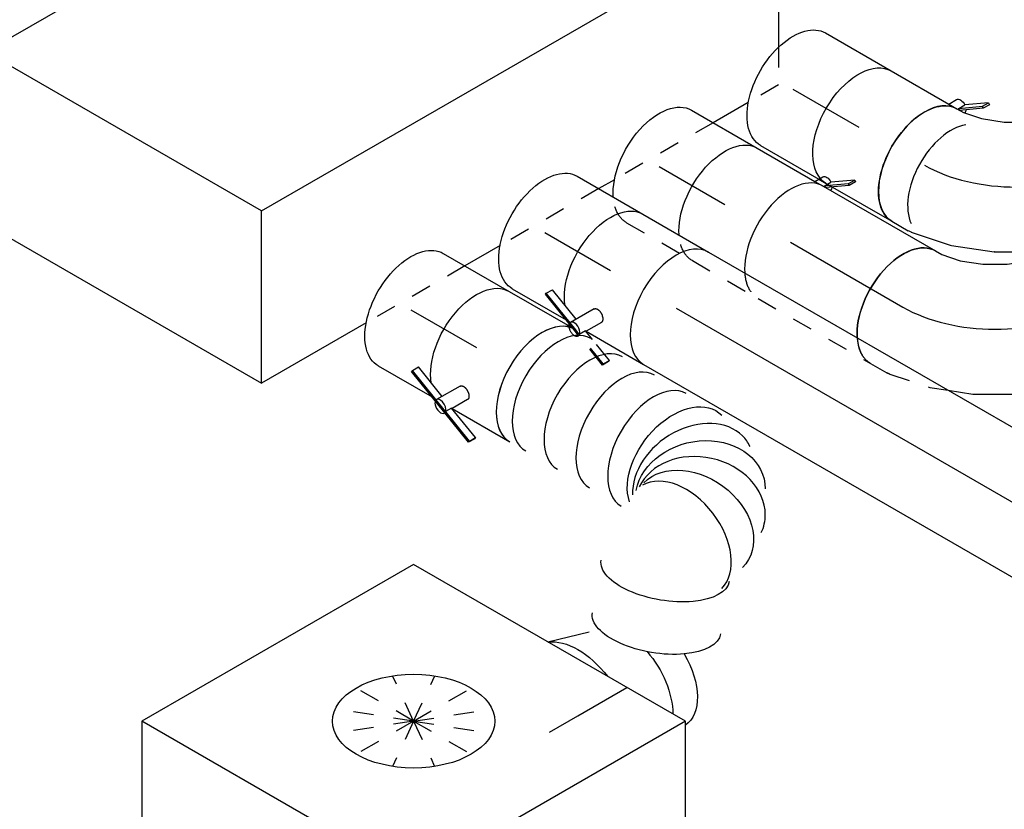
# Model space of a CAD drawing. Extents: x -257677 to 221252, y -185516 to 120782.
# Tile 5 of 171: x -97896 to -96683, y -10020 to -9047. Entities that reach past the tile are written whole.
import ezdxf
from ezdxf.enums import TextEntityAlignment as Align
from ezdxf.lldxf.tags import DXFTag

# ---------------------------------------------------------------- set-up
doc = ezdxf.new("R2010")
doc.units = 0
doc.header["$LTSCALE"] = 50
doc.linetypes.add('STREEPJES', pattern=[0.1, 0.05, -0.05])
doc.layers.get('0').update_dxf_attribs({"linetype": 'CONTINUOUS'})
for name, color, linetype in [('WL570---_RETOUR', 112, 'CONTINUOUS'), ('WL570---_RETOUR_HL', 8, 'CONTINUOUS'), ('WL570---_TOEVOER_RST', 2, 'CONTINUOUS'), ('WL570---_TOEVOER_RST_HL', 1, 'CONTINUOUS'), ('WL5911--_D', 2, 'CONTINUOUS'), ('WM570---_RETOUR_PR', 1, 'CONTINUOUS'), ('WM570---_TOEVOER_RST_PR', 1, 'CONTINUOUS')]:
    doc.layers.add(name, color=color, linetype=linetype)
doc.styles.add('BURO-018', font='ARIAL.TTF', dxfattribs={"height": 63})
doc.styles.add('BURO-025', font='ARIAL.TTF', dxfattribs={"height": 125})
tags = doc.linetypes.add('CENTER2', pattern=[28.575, 19.05, -3.175, 3.175, -3.175]).pattern_tags.tags
tags[10:11] = [DXFTag(74, 4), DXFTag(75, 0), DXFTag(340, '0'), DXFTag(46, 1.0), DXFTag(50, 0.0), DXFTag(44, 0.0), DXFTag(45, 0.0)]
tags[8:9] = [DXFTag(74, 4), DXFTag(75, 0), DXFTag(340, '0'), DXFTag(46, 1.0), DXFTag(50, 0.0), DXFTag(44, 0.0), DXFTag(45, 0.0)]
tags[6:7] = [DXFTag(74, 4), DXFTag(75, 0), DXFTag(340, '0'), DXFTag(46, 1.0), DXFTag(50, 0.0), DXFTag(44, 0.0), DXFTag(45, 0.0)]
tags[4:5] = [DXFTag(74, 4), DXFTag(75, 0), DXFTag(340, '0'), DXFTag(46, 1.0), DXFTag(50, 0.0), DXFTag(44, 0.0), DXFTag(45, 0.0)]

# ---------------------------------------------------------------- blocks, each defined once
blk = doc.blocks.new('*U2007')
at = {"color": 0, "ltscale": 10}
for p, q in [((-8.5, 145.3, -7140.9), (-4, 153.1, -7140.9)), ((-24.2, 127.6, -7140.9), (-8.5, 145.3, -7140.9)), ((-46.2, 109.9, -7140.9), (-24.2, 127.6, -7140.9)), ((-72, 95, -7140.9), (-46.2, 109.9, -7140.9)), ((-98.4, 84.7, -7140.9), (-72, 95, -7140.9)), ((-130.6, 80, -7140.9), (-121.5, 80, -7140.9)), ((-121.5, 80, -7140.9), (-98.4, 84.7, -7140.9)), ((44.5, -22.5, -7140.9), (63.1, -7.6, -7140.9)), ((-2.6, -49.7, -7140.9), (44.4, -22.6, -7140.9)), ((44.5, -22.5, -7140.9), (44.4, -22.6, -7140.9)), ((-52.5, -69.1, -7140.9), (-2.8, -49.8, -7140.9)), ((-2.6, -49.7, -7140.9), (-2.8, -49.8, -7140.9)), ((-103.4, -79.6, -7140.9), (-53.8, -69.4, -7140.9)), ((-53.8, -69.4, -7140.9), (-52.5, -69.1, -7140.9)), ((-130.6, -80, -7140.9), (-107.4, -80, -7140.9))]:
    blk.add_line(p, q, dxfattribs=at)
at = {"color": 8, "linetype": 'STREEPJES', "ltscale": 10}
for p, q in [((123, 53, -7140.9), (134.6, 73.1, -7140.9)), ((87, 11.8, -7140.9), (120.6, 49.7, -7140.9)), ((63.1, -7.6, -7140.9), (86.1, 10.9, -7140.9)), ((86.1, 10.9, -7140.9), (87, 11.8, -7140.9))]:
    blk.add_line(p, q, dxfattribs=at)
at = {"color": 0, "ltscale": 10, "extrusion": (1.38778e-17, -1.20185e-16, -1)}
for centre, major_axis, ratio, start_param, end_param in [((65.3, 113.1, -7140.9), (-69.3, 40), 0.57735, 0, 2.38898), ((-130.6, 0, -7140.9), (0, -80), 0.57735, 0, 3.141593), ((-113.4, 0, -7140.9), (8.1, -79.9), 0.497511, 6.232846, 6.333525)]:
    blk.add_ellipse(centre, major_axis=major_axis, ratio=ratio, start_param=start_param, end_param=end_param, dxfattribs=at)
at = {"color": 8, "linetype": 'STREEPJES', "ltscale": 10, "extrusion": (1.38778e-17, -1.20185e-16, -1)}
for centre, major_axis, ratio, start_param, end_param in [((65.3, 113.1, -7140.9), (-69.3, 40), 0.57735, 2.38898, 3.141593), ((56.7, 98.2, -7140.9), (65.1, -47), 0.497511, 6.232846, 6.333525)]:
    blk.add_ellipse(centre, major_axis=major_axis, ratio=ratio, start_param=start_param, end_param=end_param, dxfattribs=at)
at = {"layer": 'WL570---_RETOUR_HL', "linetype": 'CENTER2'}
blk.add_ellipse((-65.3, 113.1, -7140.9), major_axis=(138.6, 80), ratio=0.57735, start_param=3.926991, end_param=5.497787, dxfattribs=at)
at = {"layer": 'WM570---_RETOUR_PR', "color": 1, "style": 'BURO-018'}
blk.add_attdef('POSNR', text='', height=90, dxfattribs=at).set_placement((0, 0), align=Align.MIDDLE)
blk = doc.blocks.new('*U2011')
at = {"color": 0, "ltscale": 10}
blk.add_line((0, 80, -7183.1), (159.8, 80, -7183.1), dxfattribs=at)
at = {"color": 8, "linetype": 'STREEPJES', "ltscale": 10}
blk.add_line((0, -80, -7183.1), (159.8, -80, -7183.1), dxfattribs=at)
at = {"color": 0, "ltscale": 10}
blk.add_ellipse((159.8, 0, -7183.1), major_axis=(0, -80), ratio=0.57735, start_param=3.141593, end_param=5.576886, dxfattribs=at)
at = {"color": 8, "linetype": 'STREEPJES', "ltscale": 10}
blk.add_ellipse((159.8, 0, -7183.1), major_axis=(0, -80), ratio=0.57735, start_param=5.576886, end_param=6.283185, dxfattribs=at)
at = {"layer": 'WL570---_RETOUR_HL', "linetype": 'CENTER2'}
blk.add_line((0, 0, -7183.1), (159.8, 0, -7183.1), dxfattribs=at)
at = {"layer": 'WM570---_RETOUR_PR', "color": 1, "style": 'BURO-018'}
blk.add_attdef('POSNR', text='', height=90, dxfattribs=at).set_placement((0, 0), align=Align.MIDDLE)
blk = doc.blocks.new('*U2012')
at = {"color": 0, "ltscale": 10}
for p, q in [((-8.5, 145.3, -7388.4), (-4, 153.1, -7388.4)), ((-24.2, 127.6, -7388.4), (-8.5, 145.3, -7388.4)), ((-46.2, 109.9, -7388.4), (-24.2, 127.6, -7388.4)), ((-72, 95, -7388.4), (-46.2, 109.9, -7388.4)), ((-98.4, 84.7, -7388.4), (-72, 95, -7388.4)), ((-130.6, 80, -7388.4), (-121.5, 80, -7388.4)), ((-121.5, 80, -7388.4), (-98.4, 84.7, -7388.4)), ((123, 53, -7388.4), (134.6, 73.1, -7388.4)), ((87, 11.8, -7388.4), (120.6, 49.7, -7388.4)), ((44.5, -22.5, -7388.4), (86.1, 10.9, -7388.4)), ((86.1, 10.9, -7388.4), (87, 11.8, -7388.4)), ((-2.6, -49.7, -7388.4), (44.4, -22.6, -7388.4)), ((44.5, -22.5, -7388.4), (44.4, -22.6, -7388.4)), ((-31.3, -60.9, -7388.4), (-2.8, -49.8, -7388.4)), ((-2.6, -49.7, -7388.4), (-2.8, -49.8, -7388.4))]:
    blk.add_line(p, q, dxfattribs=at)
at = {"color": 8, "linetype": 'STREEPJES', "ltscale": 10}
for p, q in [((-103.4, -79.6, -7388.4), (-53.8, -69.4, -7388.4)), ((-53.8, -69.4, -7388.4), (-52.5, -69.1, -7388.4)), ((-52.5, -69.1, -7388.4), (-31.3, -60.9, -7388.4)), ((-130.6, -80, -7388.4), (-107.4, -80, -7388.4))]:
    blk.add_line(p, q, dxfattribs=at)
at = {"color": 0, "ltscale": 10, "extrusion": (1.38778e-17, -1.20185e-16, -1)}
for centre, major_axis, ratio, start_param, end_param in [((65.3, 113.1, -7388.4), (-69.3, 40), 0.57735, 0, 3.141593), ((-130.6, 0, -7388.4), (0, -80), 0.57735, 0.7063, 3.141593), ((56.7, 98.2, -7388.4), (65.1, -47), 0.497511, 6.232846, 6.333525)]:
    blk.add_ellipse(centre, major_axis=major_axis, ratio=ratio, start_param=start_param, end_param=end_param, dxfattribs=at)
at = {"color": 8, "linetype": 'STREEPJES', "ltscale": 10, "extrusion": (1.38778e-17, -1.20185e-16, -1)}
for centre, major_axis, ratio, start_param, end_param in [((-130.6, 0, -7388.4), (0, -80), 0.57735, 0, 0.7063), ((-113.4, 0, -7388.4), (8.1, -79.9), 0.497511, 6.232846, 6.333525)]:
    blk.add_ellipse(centre, major_axis=major_axis, ratio=ratio, start_param=start_param, end_param=end_param, dxfattribs=at)
at = {"layer": 'WL570---_RETOUR_HL', "linetype": 'CENTER2'}
blk.add_ellipse((-65.3, 113.1, -7388.4), major_axis=(138.6, 80), ratio=0.57735, start_param=3.926991, end_param=5.497787, dxfattribs=at)
at = {"layer": 'WM570---_RETOUR_PR', "color": 1, "style": 'BURO-018'}
blk.add_attdef('POSNR', text='', height=90, dxfattribs=at).set_placement((0, 0), align=Align.MIDDLE)
blk = doc.blocks.new('*U2013')
at = {"color": 2, "ltscale": 10}
for p, q in [((48.9, 81.8, -7150), (72.4, 98.4, -7150)), ((76.8, 105.9, -7150), (52.7, 89, -7150)), ((72.4, 98.4, -7150), (76.8, 105.9, -7150)), ((74.4, 96.7, -7150), (72.4, 98.4, -7150)), ((78.8, 104.3, -7150), (74.4, 96.7, -7150)), ((76.8, 105.9, -7150), (78.8, 104.3, -7150)), ((35.2, 80, -7150), (40.7, 89.6, -7150)), ((48.4, 81.5, -7150), (52.7, 89, -7150)), ((74.4, 96.7, -7150), (50.6, 80, -7150)), ((-46.7, 80, -7150), (35.2, 80, -7150)), ((35.2, 80, -7150), (46.7, 80, -7150)), ((48.4, 81.5, -7150), (48.9, 81.8, -7150)), ((50.2, 80, -7150), (48.4, 81.5, -7150))]:
    blk.add_line(p, q, dxfattribs=at)
at = {"color": 8, "linetype": 'STREEPJES', "ltscale": 10}
blk.add_line((-46.7, -80, -7150), (46.7, -80, -7150), dxfattribs=at)
at = {"color": 2, "ltscale": 10, "extrusion": (9.61481e-17, 5.55112e-17, -1)}
for centre, major_axis, start_param, end_param in [((49, 84.9, -7150), (-8.26, 4.77), 0, 1.692399), ((-46.7, 0, -7150), (0, -80), 0.7063, 3.141593), ((49, 84.9, -7150), (-8.26, 4.77), 2.413666, 3.141593)]:
    blk.add_ellipse(centre, major_axis=major_axis, ratio=0.57735, start_param=start_param, end_param=end_param, dxfattribs=at)
at = {"color": 2, "ltscale": 10}
blk.add_ellipse((46.7, 0, -7150), major_axis=(0, -80), ratio=0.57735, start_param=3.141593, end_param=5.576886, dxfattribs=at)
at = {"color": 8, "linetype": 'STREEPJES', "ltscale": 10, "extrusion": (9.61481e-17, 5.55112e-17, -1)}
blk.add_ellipse((-46.7, 0, -7150), major_axis=(0, -80), ratio=0.57735, start_param=0, end_param=0.7063, dxfattribs=at)
at = {"color": 8, "linetype": 'STREEPJES', "ltscale": 10}
blk.add_ellipse((46.7, 0, -7150), major_axis=(0, -80), ratio=0.57735, start_param=5.576886, end_param=6.283185, dxfattribs=at)
at = {"layer": 'WL570---_RETOUR', "color": 1, "style": 'BURO-018'}
blk.add_attdef('I', text='', height=90, dxfattribs=at).set_placement((0, 0), align=Align.MIDDLE)
at = {"layer": 'WM570---_RETOUR_PR', "color": 1, "style": 'BURO-018'}
blk.add_attdef('POSNR', text='', height=90, dxfattribs=at).set_placement((0, 0), align=Align.MIDDLE)
blk = doc.blocks.new('*U2017')
at = {"color": 0, "ltscale": 10}
for p, q in [((0, 80, -7298.1), (639.6, 80, -7298.1)), ((0, -80, -7298.1), (639.6, -80, -7298.1))]:
    blk.add_line(p, q, dxfattribs=at)
blk.add_ellipse((639.6, 0, -7298.1), major_axis=(0, -80), ratio=0.57735, start_param=3.141593, end_param=6.283185, dxfattribs=at)
at = {"layer": 'WL570---_RETOUR_HL', "linetype": 'CENTER2'}
blk.add_line((0, 0, -7298.1), (639.6, 0, -7298.1), dxfattribs=at)
at = {"layer": 'WM570---_RETOUR_PR', "color": 1, "style": 'BURO-018'}
blk.add_attdef('POSNR', text='', height=90, dxfattribs=at).set_placement((0, 0), align=Align.MIDDLE)
blk = doc.blocks.new('*U2019')
at = {"color": 2, "ltscale": 10}
for p, q in [((-46.7, 80, -7265), (46.7, 80, -7265)), ((-101.1, -63.8, -7265), (-96.7, -56.3, -7265)), ((-53.2, -73.1, -7265), (-96.7, -56.3, -7265)), ((-40.5, -51.1, -7265), (-57.3, -80.1, -7265)), ((-101.2, -65.4, -7265), (-101.1, -63.8, -7265)), ((-51.3, -84.8, -7265), (-101.2, -65.4, -7265)), ((-47, -84.8, -7265), (-101.1, -63.8, -7265)), ((-24.3, -61.1, -7265), (-35.2, -80, -7265)), ((-36, -79.8, -7265), (-38.8, -84.8, -7265)), ((-23.2, -84.8, -7265), (-36, -79.8, -7265)), ((-35.2, -80, -7265), (46.7, -80, -7265))]:
    blk.add_line(p, q, dxfattribs=at)
at = {"color": 8, "linetype": 'STREEPJES', "ltscale": 10}
for p, q in [((-40.5, -89, -7265), (-51.3, -84.8, -7265)), ((-41.2, -87, -7265), (-47, -84.8, -7265)), ((-38.8, -84.8, -7265), (-40.3, -87.4, -7265)), ((7.6, -96.7, -7265), (-23.2, -84.8, -7265)), ((-40.3, -87.4, -7265), (-41.2, -87, -7265)), ((-40.4, -89, -7265), (-40.7, -89.6, -7265)), ((-40.3, -87.4, -7265), (-40.5, -89, -7265)), ((3.1, -105.9, -7265), (-40.5, -89, -7265)), ((3.3, -104.3, -7265), (-40.3, -87.4, -7265)), ((3.3, -104.3, -7265), (7.6, -96.7, -7265)), ((7.6, -96.7, -7265), (7.5, -98.4, -7265)), ((7.5, -98.4, -7265), (3.1, -105.9, -7265)), ((3.1, -105.9, -7265), (3.3, -104.3, -7265))]:
    blk.add_line(p, q, dxfattribs=at)
at = {"color": 2, "ltscale": 10, "extrusion": (1.23904e-16, 7.43708e-18, -1)}
blk.add_ellipse((-46.7, 0, -7265), major_axis=(0, -80), ratio=0.57735, start_param=0.616085, end_param=3.141593, dxfattribs=at)
at = {"color": 2, "ltscale": 10}
for centre, major_axis, start_param, end_param in [((46.7, 0, -7265), (0, -80), 3.141593, 6.283185), ((-49, -84.9, -7265), (-8.26, 4.77), 0, 0.776916), ((-49, -84.9, -7265), (-8.26, 4.77), 3.935473, 6.283185)]:
    blk.add_ellipse(centre, major_axis=major_axis, ratio=0.57735, start_param=start_param, end_param=end_param, dxfattribs=at)
at = {"color": 8, "linetype": 'STREEPJES', "ltscale": 10}
for start_param, end_param in [(0.776916, 3.141593), (3.141593, 3.935473)]:
    blk.add_ellipse((-49, -84.9, -7265), major_axis=(-8.26, 4.77), ratio=0.57735, start_param=start_param, end_param=end_param, dxfattribs=at)
at = {"color": 2, "ltscale": 10}
blk.add_spline([(-40.5, -51.1, -7265), (-40, -50.7, -7265), (-39.5, -50.3, -7265), (-39, -50, -7265), (-38.3, -49.7, -7265), (-37.6, -49.5, -7265), (-36.9, -49.4, -7265), (-36.1, -49.4, -7265), (-35.3, -49.5, -7265), (-34.5, -49.6, -7265), (-33.6, -49.8, -7265), (-32.8, -50.1, -7265), (-31.9, -50.5, -7265), (-31, -50.9, -7265), (-30.2, -51.3, -7265), (-29.4, -51.9, -7265), (-28.6, -52.4, -7265), (-27.9, -53, -7265), (-27.2, -53.7, -7265), (-26.5, -54.3, -7265), (-25.9, -55, -7265), (-25.4, -55.7, -7265), (-25, -56.4, -7265), (-24.6, -57.1, -7265), (-24.3, -57.7, -7265), (-24.1, -58.4, -7265), (-23.9, -59, -7265), (-23.9, -59.6, -7265), (-23.9, -60.2, -7265), (-24.1, -60.7, -7265), (-24.3, -61.1, -7265)], degree=3, dxfattribs=at)
at = {"layer": 'WL570---_RETOUR', "color": 1, "style": 'BURO-018'}
blk.add_attdef('I', text='', height=90, dxfattribs=at).set_placement((0, 0), align=Align.MIDDLE)
at = {"layer": 'WM570---_RETOUR_PR', "color": 1, "style": 'BURO-018'}
blk.add_attdef('POSNR', text='', height=90, dxfattribs=at).set_placement((0, 0), align=Align.MIDDLE)
blk = doc.blocks.new('*U2020')
at = {"color": 0, "ltscale": 10, "extrusion": (1.38778e-17, -1.20185e-16, -1)}
for centre, major_axis, ratio, start_param, end_param in [((194.8, 0, -7432.6), (10.5, 79.7), 0.646887, 3.552834, 6.368145), ((235.1, -18.3, -7432.6), (-59.5, -54.4), 0.803023, 0.333665, 3.317032), ((246.8, -56.1, -7432.6), (80.2, -6.9), 0.750739, 3.273893, 6.415485), ((245.2, -122, -7432.6), (74.9, 28.1), 0.455478, 0, 3.141593), ((268.2, -183.4, -7432.6), (74.9, 28.1), 0.455478, 0, 3.141593)]:
    blk.add_ellipse(centre, major_axis=major_axis, ratio=ratio, start_param=start_param, end_param=end_param, dxfattribs=at)
at = {"color": 0, "ltscale": 10}
for centre, major_axis, ratio, start_param, end_param in [((0, 0, -7432.6), (0, -80), 0.57735, 3.141593, 6.283185), ((22.6, 0, -7432.6), (0, -80), 0.57735, 3.141593, 6.283185), ((67.8, 0, -7432.6), (0, -80), 0.57735, 3.141593, 6.283185), ((113.1, 0, -7432.6), (0, -80), 0.57735, 3.141593, 6.283185), ((158.3, 0, -7432.6), (0, -80), 0.57735, 3.141593, 6.283185), ((218, -6.2, -7432.6), (34.1, 73), 0.750739, 0.1323, 2.697797), ((218, -6.2, -7432.6), (34.1, 73), 0.750739, 6.150885, 6.415485), ((245, -35.3, -7432.6), (-76.9, -24.3), 0.803023, 3.317032, 6.107746), ((245, -35.3, -7432.6), (-76.9, -24.3), 0.803023, 2.966153, 3.317032), ((240.6, -79.3, -7432.6), (74.3, -30.8), 0.646887, 0.084959, 3.056633)]:
    blk.add_ellipse(centre, major_axis=major_axis, ratio=ratio, start_param=start_param, end_param=end_param, dxfattribs=at)
at = {"layer": 'WM570---_RETOUR_PR', "color": 1, "style": 'BURO-018'}
blk.add_attdef('POSNR', text='', height=90, dxfattribs=at).set_placement((0, 0), align=Align.MIDDLE)
blk = doc.blocks.new('*U2021')
at = {"color": 2, "ltscale": 10}
for p, q in [((-46.7, 80, -7399.6), (46.7, 80, -7399.6)), ((-101.1, -63.8, -7399.6), (-96.7, -56.3, -7399.6)), ((-53.2, -73.1, -7399.6), (-96.7, -56.3, -7399.6)), ((-40.5, -51.1, -7399.6), (-57.3, -80.1, -7399.6)), ((-101.2, -65.4, -7399.6), (-101.1, -63.8, -7399.6)), ((-40.5, -89, -7399.6), (-101.2, -65.4, -7399.6)), ((-40.3, -87.4, -7399.6), (-101.1, -63.8, -7399.6)), ((-24.3, -61.1, -7399.6), (-35.2, -80, -7399.6)), ((-36, -79.8, -7399.6), (-40.3, -87.4, -7399.6)), ((7.6, -96.7, -7399.6), (-36, -79.8, -7399.6)), ((-35.2, -80, -7399.6), (46.7, -80, -7399.6)), ((-40.4, -89, -7399.6), (-40.7, -89.6, -7399.6)), ((-40.3, -87.4, -7399.6), (-40.5, -89, -7399.6)), ((3.1, -105.9, -7399.6), (-40.5, -89, -7399.6)), ((-39.4, -87.7, -7399.6), (-40.3, -87.4, -7399.6)), ((3.3, -104.3, -7399.6), (-39.4, -87.7, -7399.6)), ((3.3, -104.3, -7399.6), (7.6, -96.7, -7399.6)), ((7.6, -96.7, -7399.6), (7.5, -98.4, -7399.6)), ((7.5, -98.4, -7399.6), (3.1, -105.9, -7399.6)), ((3.1, -105.9, -7399.6), (3.3, -104.3, -7399.6))]:
    blk.add_line(p, q, dxfattribs=at)
at = {"color": 2, "ltscale": 10, "extrusion": (1.23904e-16, 7.43708e-18, -1)}
blk.add_ellipse((-46.7, 0, -7399.6), major_axis=(0, -80), ratio=0.57735, start_param=0.616085, end_param=3.141593, dxfattribs=at)
at = {"color": 2, "ltscale": 10}
for centre, major_axis, start_param, end_param in [((46.7, 0, -7399.6), (0, -80), 3.141593, 6.283185), ((-49, -84.9, -7399.6), (-8.26, 4.77), 0, 3.141593), ((-49, -84.9, -7399.6), (-8.26, 4.77), 3.141593, 6.283185)]:
    blk.add_ellipse(centre, major_axis=major_axis, ratio=0.57735, start_param=start_param, end_param=end_param, dxfattribs=at)
blk.add_spline([(-40.5, -51.1, -7399.6), (-40, -50.7, -7399.6), (-39.5, -50.3, -7399.6), (-39, -50, -7399.6), (-38.3, -49.7, -7399.6), (-37.6, -49.5, -7399.6), (-36.9, -49.4, -7399.6), (-36.1, -49.4, -7399.6), (-35.3, -49.5, -7399.6), (-34.5, -49.6, -7399.6), (-33.6, -49.8, -7399.6), (-32.8, -50.1, -7399.6), (-31.9, -50.5, -7399.6), (-31, -50.9, -7399.6), (-30.2, -51.3, -7399.6), (-29.4, -51.9, -7399.6), (-28.6, -52.4, -7399.6), (-27.9, -53, -7399.6), (-27.2, -53.7, -7399.6), (-26.5, -54.3, -7399.6), (-25.9, -55, -7399.6), (-25.4, -55.7, -7399.6), (-25, -56.4, -7399.6), (-24.6, -57.1, -7399.6), (-24.3, -57.7, -7399.6), (-24.1, -58.4, -7399.6), (-23.9, -59, -7399.6), (-23.9, -59.6, -7399.6), (-23.9, -60.2, -7399.6), (-24.1, -60.7, -7399.6), (-24.3, -61.1, -7399.6)], degree=3, dxfattribs=at)
at = {"layer": 'WL570---_RETOUR', "color": 1, "style": 'BURO-018'}
blk.add_attdef('I', text='', height=90, dxfattribs=at).set_placement((0, 0), align=Align.MIDDLE)
at = {"layer": 'WM570---_RETOUR_PR', "color": 1, "style": 'BURO-018'}
blk.add_attdef('POSNR', text='', height=90, dxfattribs=at).set_placement((0, 0), align=Align.MIDDLE)
blk = doc.blocks.new('*U2022')
at = {"color": 0, "ltscale": 10}
blk.add_line((13.5, 97.5, -7696.4), (63.8, 82.8, -7696.4), dxfattribs=at)
at = {"color": 0, "ltscale": 10, "extrusion": (-3.41963e-17, 8.3842e-17, -1)}
for centre, major_axis, start_param, end_param in [((0, 0, -7696.4), (0, 100), 0.240153, 1.330644), ((0, 0, -7696.4), (0, 100), 0.240153, 1.330644), ((0, 0, -7696.4), (0, 100), 0.240153, 1.330644), ((69.6, 0, -7696.4), (0, 80), 1.240412, 2.352444), ((69.6, 0, -7696.4), (0, 80), 1.240412, 2.352444), ((107.7, 0, -7696.4), (0, 76), 1.562408, 3.115956), ((107.7, 0, -7696.4), (0, 76), 1.562408, 3.115956)]:
    blk.add_ellipse(centre, major_axis=major_axis, ratio=0.57735, start_param=start_param, end_param=end_param, dxfattribs=at)
at = {"layer": 'WL570---_TOEVOER_RST_HL', "linetype": 'CENTER2'}
for p, q in [((-40.4, 0, -7696.4), (0, 0, -7696.4)), ((0, 0, -7696.4), (69.6, 0, -7696.4))]:
    blk.add_line(p, q, dxfattribs=at)
blk.add_circle((69.6, 0, -7696.4), 0.075, dxfattribs=at)
at = {"layer": 'WM570---_TOEVOER_RST_PR', "color": 1, "style": 'BURO-018'}
blk.add_attdef('POSNR', text='', height=90, dxfattribs=at).set_placement((0, 0), align=Align.MIDDLE)
blk = doc.blocks.new('*U2023')
at = {"color": 2, "ltscale": 10}
for p, q in [((48.4, 81.5, -7015.5), (72.4, 98.4, -7015.5)), ((76.8, 105.9, -7015.5), (52.7, 89, -7015.5)), ((72.4, 98.4, -7015.5), (76.8, 105.9, -7015.5)), ((74.4, 96.7, -7015.5), (72.4, 98.4, -7015.5)), ((78.8, 104.3, -7015.5), (74.4, 96.7, -7015.5)), ((76.8, 105.9, -7015.5), (78.8, 104.3, -7015.5)), ((35.2, 80, -7015.5), (40.7, 89.6, -7015.5)), ((48.4, 81.5, -7015.5), (52.7, 89, -7015.5)), ((74.4, 96.7, -7015.5), (50.6, 80, -7015.5)), ((-46.7, 80, -7015.5), (35.2, 80, -7015.5)), ((35.2, 80, -7015.5), (46.7, 80, -7015.5)), ((47.9, 81.1, -7015.5), (48.4, 81.5, -7015.5)), ((50.2, 80, -7015.5), (48.4, 81.5, -7015.5)), ((-37.7, -80, -7015.5), (46.7, -80, -7015.5))]:
    blk.add_line(p, q, dxfattribs=at)
at = {"color": 8, "linetype": 'STREEPJES', "ltscale": 10}
blk.add_line((-46.7, -80, -7015.5), (-37.7, -80, -7015.5), dxfattribs=at)
at = {"color": 2, "ltscale": 10, "extrusion": (9.61481e-17, 5.55112e-17, -1)}
for centre, major_axis, start_param, end_param in [((49, 84.9, -7015.5), (-8.26, 4.77), 0, 1.692399), ((-46.7, 0, -7015.5), (0, -80), 0.206681, 3.141593), ((49, 84.9, -7015.5), (-8.26, 4.77), 2.413666, 3.094152)]:
    blk.add_ellipse(centre, major_axis=major_axis, ratio=0.57735, start_param=start_param, end_param=end_param, dxfattribs=at)
at = {"color": 2, "ltscale": 10}
for centre, major_axis, start_param, end_param in [((46.7, 0, -7015.5), (0, -80), 3.141593, 6.283185), ((84.9, 0, -7015.5), (0, -76), 3.591074, 5.901658)]:
    blk.add_ellipse(centre, major_axis=major_axis, ratio=0.57735, start_param=start_param, end_param=end_param, dxfattribs=at)
at = {"color": 8, "linetype": 'STREEPJES', "ltscale": 10, "extrusion": (9.61481e-17, 5.55112e-17, -1)}
blk.add_ellipse((-46.7, 0, -7015.5), major_axis=(0, -80), ratio=0.57735, start_param=0, end_param=0.206681, dxfattribs=at)
at = {"layer": 'WL570---_RETOUR', "color": 1, "style": 'BURO-018'}
blk.add_attdef('I', text='', height=90, dxfattribs=at).set_placement((0, 0), align=Align.MIDDLE)
at = {"layer": 'WM570---_RETOUR_PR', "color": 1, "style": 'BURO-018'}
blk.add_attdef('POSNR', text='', height=90, dxfattribs=at).set_placement((0, 0), align=Align.MIDDLE)
blk = doc.blocks.new('*U2024')
at = {"color": 0, "ltscale": 10}
for p, q in [((0, 80, -6916.4), (93.4, 80, -6916.4)), ((0, -80, -6916.4), (82.9, -80, -6916.4))]:
    blk.add_line(p, q, dxfattribs=at)
at = {"color": 8, "linetype": 'STREEPJES', "ltscale": 10}
blk.add_line((82.9, -80, -6916.4), (93.4, -80, -6916.4), dxfattribs=at)
at = {"color": 0, "ltscale": 10, "extrusion": (3.51927e-17, -1.07879e-16, -1)}
blk.add_ellipse((0, 0, -6916.4), major_axis=(0, -80), ratio=0.57735, start_param=0, end_param=3.141593, dxfattribs=at)
at = {"layer": 'WL570---_RETOUR_HL', "linetype": 'CENTER2'}
blk.add_line((0, 0, -6916.4), (93.4, 0, -6916.4), dxfattribs=at)
at = {"layer": 'WM570---_RETOUR_PR', "color": 1, "style": 'BURO-018'}
blk.add_attdef('POSNR', text='', height=90, dxfattribs=at).set_placement((0, 0), align=Align.MIDDLE)
blk = doc.blocks.new('*U2025')
at = {"color": 0, "ltscale": 10}
blk.add_line((0, 80, -7050.9), (93.4, 80, -7050.9), dxfattribs=at)
at = {"color": 8, "linetype": 'STREEPJES', "ltscale": 10}
blk.add_line((0, -80, -7050.9), (93.4, -80, -7050.9), dxfattribs=at)
at = {"color": 0, "ltscale": 10, "extrusion": (3.51927e-17, -1.07879e-16, -1)}
blk.add_ellipse((0, 0, -7050.9), major_axis=(0, -80), ratio=0.57735, start_param=0.7063, end_param=3.141593, dxfattribs=at)
at = {"color": 8, "linetype": 'STREEPJES', "ltscale": 10, "extrusion": (3.51927e-17, -1.07879e-16, -1)}
blk.add_ellipse((0, 0, -7050.9), major_axis=(0, -80), ratio=0.57735, start_param=0, end_param=0.7063, dxfattribs=at)
at = {"layer": 'WL570---_RETOUR_HL', "linetype": 'CENTER2'}
blk.add_line((0, 0, -7050.9), (93.4, 0, -7050.9), dxfattribs=at)
at = {"layer": 'WM570---_RETOUR_PR', "color": 1, "style": 'BURO-018'}
blk.add_attdef('POSNR', text='', height=90, dxfattribs=at).set_placement((0, 0), align=Align.MIDDLE)
blk = doc.blocks.new('*U2026')
at = {"color": 0, "ltscale": 10}
for p, q in [((0, 80, -7165.9), (93.4, 80, -7165.9)), ((0, -80, -7165.9), (76.5, -80, -7165.9))]:
    blk.add_line(p, q, dxfattribs=at)
at = {"color": 0, "ltscale": 10, "extrusion": (1.38778e-17, -1.20185e-16, -1)}
blk.add_ellipse((0, 0, -7165.9), major_axis=(0, -80), ratio=0.57735, start_param=0, end_param=3.141593, dxfattribs=at)
at = {"layer": 'WL570---_RETOUR_HL', "linetype": 'CENTER2'}
blk.add_line((0, 0, -7165.9), (93.4, 0, -7165.9), dxfattribs=at)
at = {"layer": 'WM570---_RETOUR_PR', "color": 1, "style": 'BURO-018'}
blk.add_attdef('POSNR', text='', height=90, dxfattribs=at).set_placement((0, 0), align=Align.MIDDLE)
blk = doc.blocks.new('*U2027')
at = {"color": 0, "ltscale": 10}
for p, q in [((0, 80, -7300.5), (93.4, 80, -7300.5)), ((0, -80, -7300.5), (76.5, -80, -7300.5))]:
    blk.add_line(p, q, dxfattribs=at)
at = {"color": 0, "ltscale": 10, "extrusion": (1.38778e-17, -1.20185e-16, -1)}
blk.add_ellipse((0, 0, -7300.5), major_axis=(0, -80), ratio=0.57735, start_param=0, end_param=3.141593, dxfattribs=at)
at = {"layer": 'WL570---_RETOUR_HL', "linetype": 'CENTER2'}
blk.add_line((0, 0, -7300.5), (93.4, 0, -7300.5), dxfattribs=at)
at = {"layer": 'WM570---_RETOUR_PR', "color": 1, "style": 'BURO-018'}
blk.add_attdef('POSNR', text='', height=90, dxfattribs=at).set_placement((0, 0), align=Align.MIDDLE)
blk = doc.blocks.new('*U2172')
at = {"color": 2, "ltscale": 10}
for p, q in [((-432.7, -226.3, -6880.2), (-65.3, 410.1, -6880.2)), ((326.6, 410.1, -6880.2), (-65.3, 410.1, -6880.2)), ((-40.8, -226.3, -6880.2), (326.6, 410.1, -6880.2)), ((326.6, 410.1, -6880.2), (409.5, 266.6, -6880.2)), ((411.3, 189.1, -6880.2), (386.3, 145.9, -6880.2)), ((316.2, 24.3, -6880.2), (305, 5.1, -6880.2)), ((234.8, -116.5, -6880.2), (209.9, -159.7, -6880.2)), ((-40.8, -226.3, -6880.2), (-432.7, -226.3, -6880.2)), ((-326.6, -410.1, -6880.2), (-432.7, -226.3, -6880.2)), ((65.3, -410.1, -6880.2), (-40.8, -226.3, -6880.2)), ((139.7, -281.3, -6880.2), (65.3, -410.1, -6880.2)), ((-326.6, -410.1, -6880.2), (65.3, -410.1, -6880.2))]:
    blk.add_line(p, q, dxfattribs=at)
at = {"color": 8, "linetype": 'STREEPJES', "ltscale": 10}
for p, q in [((409.5, 266.6, -6880.2), (432.7, 226.3, -6880.2)), ((432.7, 226.3, -6880.2), (411.3, 189.1, -6880.2)), ((386.3, 145.9, -6880.2), (316.2, 24.3, -6880.2)), ((305, 5.1, -6880.2), (234.8, -116.5, -6880.2)), ((209.9, -159.7, -6880.2), (139.7, -281.3, -6880.2))]:
    blk.add_line(p, q, dxfattribs=at)
at = {"layer": 'WL5911--_D', "color": 2, "style": 'BURO-025'}
blk.add_attdef('POSNR', text='', height=125, dxfattribs=at).set_placement((0, 0), align=Align.MIDDLE)
blk = doc.blocks.new('*U2183')
at = {"color": 0, "ltscale": 10}
for p, q in [((-225.4, 278.6, -7848.5), (-345.8, 70, -7848.5)), ((160.8, 278.6, -7848.5), (-225.4, 278.6, -7848.5)), ((-32.3, -55.9, -7848.5), (-225.4, 278.6, -7848.5)), ((354, -55.9, -7848.5), (160.8, 278.6, -7848.5)), ((354, -55.9, -7848.5), (-32.3, -55.9, -7848.5)), ((233.5, -264.5, -7848.5), (354, -55.9, -7848.5))]:
    blk.add_line(p, q, dxfattribs=at)
at = {"color": 8, "linetype": 'STREEPJES', "ltscale": 10}
for q in [(23.5, 182.1, -7848.5), (-11.9, 172.6, -7848.5), (69.8, 172.6, -7848.5), (-26.8, 146.7, -7848.5), (114.6, 146.7, -7848.5), (-17.4, 111.4, -7848.5), (14, 76, -7848.5), (58.8, 50.1, -7848.5), (105.1, 40.7, -7848.5), (140.5, 50.1, -7848.5), (155.4, 76, -7848.5), (145.9, 111.4, -7848.5)]:
    blk.add_line((64.3, 111.4, -7848.5), q, dxfattribs=at)
at = {"color": 0, "ltscale": 10}
blk.add_ellipse((64.3, 111.4, -7848.5), major_axis=(86.6, -50), ratio=0.57735, dxfattribs=at)
at = {"layer": 'WL570---_TOEVOER_RST', "color": 1, "style": 'BURO-018'}
for tag in ['MC', 'Q']:
    blk.add_attdef(tag, text='', height=90, dxfattribs=at).set_placement((0, 0), align=Align.MIDDLE)
at = {"layer": 'WM570---_TOEVOER_RST_PR', "color": 1, "style": 'BURO-018'}
blk.add_attdef('POSNR', text='', height=90, dxfattribs=at).set_placement((0, 0), align=Align.MIDDLE)

msp = doc.modelspace()

# ---------------------------------------------------------------- block references
at = {"layer": 'WL570---_RETOUR', "rotation": 329.9999999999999}
for name, p in [('*U2024', (-96943.62712, -9132.58647, 6916.36924)), ('*U2007', (-96668.65333, -9291.34267, 7140.8844)), ('*U2023', (-96822.27228, -9202.65072, 7015.45506)), ('*U2025', (-97108.4227, -9227.73125, 7050.92428)), ('*U2013', (-96987.06786, -9297.7955, 7150.01009)), ('*U2026', (-97249.2842, -9309.05767, 7165.9372)), ('*U2012', (-96695.05647, -9466.38835, 7388.43639)), ('*U2019', (-97127.92936, -9379.12192, 7265.02302)), ('*U2011', (-96946.586, -9321.16771, 7183.06339)), ('*U2027', (-97414.07978, -9404.20245, 7300.49224)), ('*U2017', (-97087.44749, -9402.49414, 7298.07632)), ('*U2021', (-97292.72494, -9474.2667, 7399.57805)), ('*U2020', (-97252.24308, -9497.63891, 7432.63135))]:
    msp.add_blockref(name, p, dxfattribs=at)
at = {"layer": 'WL570---_TOEVOER_RST', "rotation": 29.99999999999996}
for name, p in [('*U2183', (-97410.60203, -10039.70325, 7848.4858)), ('*U2022', (-97208.36949, -9904.57307, 7696.35401))]:
    msp.add_blockref(name, p, dxfattribs=at)
at = {"layer": 'WL5911--_D', "rotation": 329.9999999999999}
msp.add_blockref('*U2172', (-97449.34919, -9107.00669, 6880.19397), dxfattribs=at)

doc.saveas('drawing.dxf')
